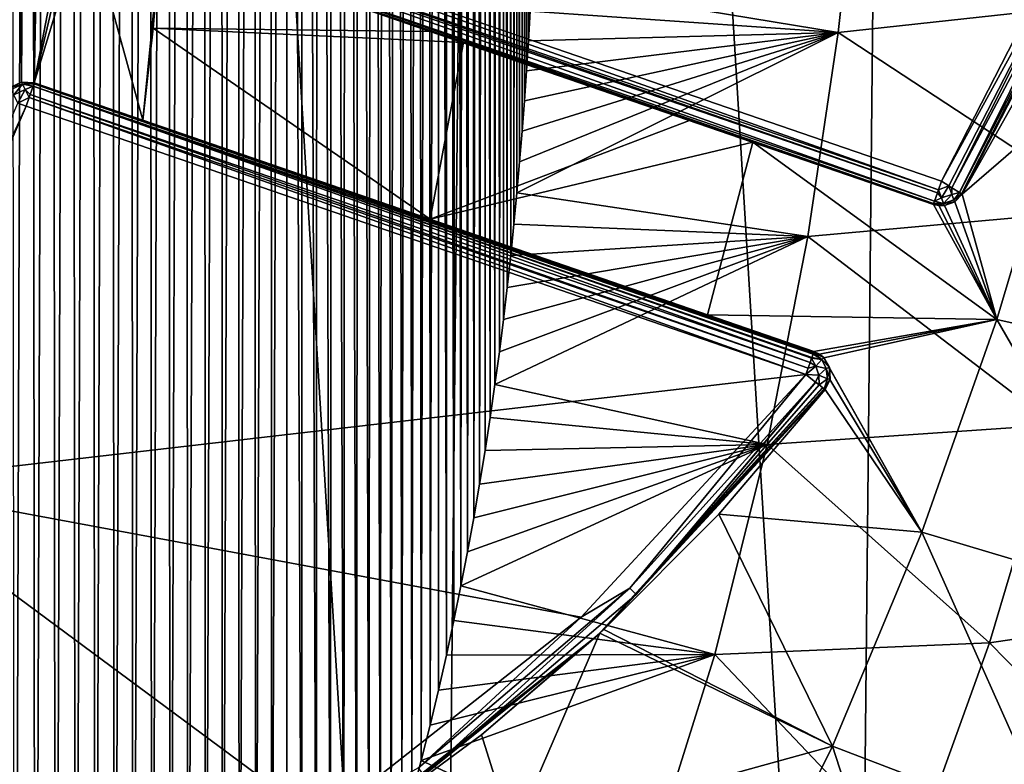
# Model space of a CAD drawing. Extents: x 0 to 500, y -78 to 1006.
# Tile 49 of 256: x 112.73 to 120.78, y -58.78 to -52.69. Entities that reach past the tile are written whole.
import ezdxf

# ---------------------------------------------------------------- set-up
doc = ezdxf.new("R2010")
doc.units = 0
doc.header["$LTSCALE"] = 65.185185
for name, color, linetype in [('252', 7, 'CONTINUOUS'), ('253', 7, 'CONTINUOUS'), ('257', 7, 'CONTINUOUS'), ('304', 7, 'CONTINUOUS'), ('305', 7, 'CONTINUOUS'), ('307', 7, 'CONTINUOUS'), ('308', 7, 'CONTINUOUS'), ('311', 7, 'CONTINUOUS'), ('323', 7, 'CONTINUOUS'), ('324', 7, 'CONTINUOUS'), ('325', 7, 'CONTINUOUS'), ('344', 7, 'CONTINUOUS'), ('345', 7, 'CONTINUOUS'), ('346', 7, 'CONTINUOUS'), ('348', 7, 'CONTINUOUS'), ('349', 7, 'CONTINUOUS'), ('350', 7, 'CONTINUOUS'), ('352', 7, 'CONTINUOUS'), ('353', 7, 'CONTINUOUS'), ('354', 7, 'CONTINUOUS'), ('365', 7, 'CONTINUOUS'), ('378', 7, 'CONTINUOUS')]:
    doc.layers.add(name, color=color, linetype=linetype)

msp = doc.modelspace()

# ---------------------------------------------------------------- linework, layer by layer
at = {"layer": '252', "color": 7, "linetype": 'CONTINUOUS'}
for points in [[(112.3874, -73.3231), (112.935, -18.9318), (108.9773, -17.3747), (112.3874, -73.3231)], [(112.3874, -73.3231), (116.1267, -71.2968), (112.935, -18.9318), (112.3874, -73.3231)], [(116.1267, -71.2968), (116.6327, -21.033), (112.935, -18.9318), (116.1267, -71.2968)], [(116.1267, -71.2968), (119.5419, -68.7622), (116.6327, -21.033), (116.1267, -71.2968)], [(119.5419, -68.7622), (119.9962, -23.6359), (116.6327, -21.033), (119.5419, -68.7622)], [(119.5419, -68.7622), (122.5643, -65.77), (119.9962, -23.6359), (119.5419, -68.7622)], [(122.5643, -65.77), (122.9577, -26.6883), (119.9962, -23.6359), (122.5643, -65.77)]]:
    msp.add_3dface(points, dxfattribs=at)
at = {"layer": '253', "color": 7, "linetype": 'CONTINUOUS'}
for points in [[(112.6508, -36.7585, -19), (112.7436, -36.8033, -19), (112.6508, -53.2415, -19), (112.6508, -36.7585, -19)], [(112.7436, -36.8033, -19), (112.8463, -36.7959, -19), (112.7436, -53.1967, -19), (112.7436, -36.8033, -19)], [(112.7436, -53.1967, -19), (112.8463, -36.7959, -19), (112.8463, -53.2041, -19), (112.7436, -53.1967, -19)], [(112.8463, -36.7959, -19), (113.1399, -38.3312, -19), (112.8463, -53.2041, -19), (112.8463, -36.7959, -19)], [(112.6508, -53.2415, -19), (112.7436, -36.8033, -19), (112.7436, -53.1967, -19), (112.6508, -53.2415, -19)], [(113.1399, -38.3312, -19), (113.1399, -51.6688, -19), (112.8463, -53.2041, -19), (113.1399, -38.3312, -19)], [(113.1399, -51.6688, -19), (113.1863, -51.7566, -19), (112.8463, -53.2041, -19), (113.1399, -51.6688, -19)], [(113.1863, -51.7566, -19), (113.2692, -51.8112, -19), (112.8463, -53.2041, -19), (113.1863, -51.7566, -19)], [(112.8463, -53.2041, -19), (113.2692, -51.8112, -19), (113.7334, -53.5095, -19), (112.8463, -53.2041, -19)], [(113.2692, -51.8112, -19), (113.8816, -52.0221, -19), (113.7334, -53.5095, -19), (113.2692, -51.8112, -19)], [(113.7334, -53.5095, -19), (113.8816, -52.0221, -19), (113.8185, -52.7555, -19), (113.7334, -53.5095, -19)]]:
    msp.add_3dface(points, dxfattribs=at)
at = {"layer": '257', "color": 7, "linetype": 'CONTINUOUS'}
for points in [[(113.8185, -52.7555, -19), (113.8816, -52.0221, -19), (116.0935, -52.7837, -18.8353), (113.8185, -52.7555, -19)], [(113.7334, -53.5095, -19), (113.8185, -52.7555, -19), (116.0835, -54.3187, -18.803), (113.7334, -53.5095, -19)], [(113.8185, -52.7555, -19), (116.3565, -52.8742, -18.7931), (116.0835, -54.3187, -18.803), (113.8185, -52.7555, -19)], [(116.3565, -52.8742, -18.7931), (113.8185, -52.7555, -19), (116.0935, -52.7837, -18.8353), (116.3565, -52.8742, -18.7931)], [(116.3565, -52.8742, -18.7931), (118.2045, -53.5105, -18.3527), (116.0835, -54.3187, -18.803), (116.3565, -52.8742, -18.7931)], [(121.1257, -52.89, -17.225), (121.2275, -53.4294, -17.1283), (120.4347, -54.1137, -17.4648), (121.1257, -52.89, -17.225)], [(121.2275, -53.4294, -17.1283), (120.7193, -55.1384, -17.2205), (120.4347, -54.1137, -17.4648), (121.2275, -53.4294, -17.1283)], [(120.7193, -55.1384, -17.2205), (121.2275, -53.4294, -17.1283), (122.7946, -55.6015, -15.8629), (120.7193, -55.1384, -17.2205)], [(118.2045, -53.5105, -18.3527), (118.7232, -53.6892, -18.1811), (116.0835, -54.3187, -18.803), (118.2045, -53.5105, -18.3527)], [(118.7232, -53.6892, -18.1811), (118.3525, -55.1, -18.2159), (116.0835, -54.3187, -18.803), (118.7232, -53.6892, -18.1811)], [(118.7232, -53.6892, -18.1811), (120.7193, -55.1384, -17.2205), (118.3525, -55.1, -18.2159), (118.7232, -53.6892, -18.1811)], [(120.1996, -54.1975, -17.5665), (120.7193, -55.1384, -17.2205), (118.7232, -53.6892, -18.1811), (120.1996, -54.1975, -17.5665)], [(120.3751, -54.1752, -17.4874), (120.7193, -55.1384, -17.2205), (120.2912, -54.2067, -17.5237), (120.3751, -54.1752, -17.4874)], [(120.4347, -54.1137, -17.4648), (120.7193, -55.1384, -17.2205), (120.3751, -54.1752, -17.4874), (120.4347, -54.1137, -17.4648)], [(120.2451, -54.2074, -17.5449), (120.7193, -55.1384, -17.2205), (120.1996, -54.1975, -17.5665), (120.2451, -54.2074, -17.5449)], [(120.2912, -54.2067, -17.5237), (120.7193, -55.1384, -17.2205), (120.2451, -54.2074, -17.5449), (120.2912, -54.2067, -17.5237)], [(116.0835, -54.3187, -18.803), (118.3525, -55.1, -18.2159), (116.5587, -54.4823, -18.7138), (116.0835, -54.3187, -18.803)], [(118.3525, -55.1, -18.2159), (120.7193, -55.1384, -17.2205), (119.2228, -55.3997, -17.8763), (118.3525, -55.1, -18.2159)], [(119.2228, -55.3997, -17.8763), (120.7193, -55.1384, -17.2205), (119.2676, -55.4216, -17.8563), (119.2228, -55.3997, -17.8763)], [(119.2676, -55.4216, -17.8563), (120.7193, -55.1384, -17.2205), (119.305, -55.4535, -17.8382), (119.2676, -55.4216, -17.8563)], [(120.7193, -55.1384, -17.2205), (120.1057, -56.8787, -17.3054), (119.305, -55.4535, -17.8382), (120.7193, -55.1384, -17.2205)], [(120.1057, -56.8787, -17.3054), (120.7193, -55.1384, -17.2205), (122.0602, -57.4622, -16.0151), (120.1057, -56.8787, -17.3054)], [(122.0602, -57.4622, -16.0151), (120.7193, -55.1384, -17.2205), (122.7946, -55.6015, -15.8629), (122.0602, -57.4622, -16.0151)], [(119.305, -55.4535, -17.8382), (120.1057, -56.8787, -17.3054), (119.3509, -55.537, -17.8115), (119.305, -55.4535, -17.8382)], [(119.3509, -55.537, -17.8115), (120.1057, -56.8787, -17.3054), (119.3535, -55.6297, -17.8014), (119.3509, -55.537, -17.8115)], [(119.3535, -55.6297, -17.8014), (120.1057, -56.8787, -17.3054), (119.3148, -55.7126, -17.8091), (119.3535, -55.6297, -17.8014)], [(119.3148, -55.7126, -17.8091), (120.1057, -56.8787, -17.3054), (118.4457, -56.7315, -18.0429), (119.3148, -55.7126, -17.8091)], [(118.4457, -56.7315, -18.0429), (119.3733, -58.6299, -17.383), (117.5055, -57.6755, -18.2658), (118.4457, -56.7315, -18.0429)], [(120.1057, -56.8787, -17.3054), (119.3733, -58.6299, -17.383), (118.4457, -56.7315, -18.0429), (120.1057, -56.8787, -17.3054)], [(119.3733, -58.6299, -17.383), (120.1057, -56.8787, -17.3054), (121.1977, -59.3274, -16.154), (119.3733, -58.6299, -17.383)], [(121.1977, -59.3274, -16.154), (120.1057, -56.8787, -17.3054), (122.0602, -57.4622, -16.0151), (121.1977, -59.3274, -16.154)], [(117.4728, -57.7059, -18.273), (116.7608, -59.3514, -18.3051), (116.5043, -58.5374, -18.4702), (117.4728, -57.7059, -18.273)], [(117.4728, -57.7059, -18.273), (119.3733, -58.6299, -17.383), (116.7608, -59.3514, -18.3051), (117.4728, -57.7059, -18.273)], [(117.5055, -57.6755, -18.2658), (119.3733, -58.6299, -17.383), (117.4728, -57.7059, -18.273), (117.5055, -57.6755, -18.2658)], [(116.5043, -58.5374, -18.4702), (116.7608, -59.3514, -18.3051), (115.4538, -59.3111, -18.6493), (116.5043, -58.5374, -18.4702)], [(119.3733, -58.6299, -17.383), (118.5104, -60.3717, -17.4534), (116.7608, -59.3514, -18.3051), (119.3733, -58.6299, -17.383)], [(118.5104, -60.3717, -17.4534), (119.3733, -58.6299, -17.383), (120.1968, -61.1756, -16.2801), (118.5104, -60.3717, -17.4534)], [(120.1968, -61.1756, -16.2801), (119.3733, -58.6299, -17.383), (121.1977, -59.3274, -16.154), (120.1968, -61.1756, -16.2801)]]:
    msp.add_3dface(points, dxfattribs=at)
at = {"layer": '304', "color": 7, "linetype": 'CONTINUOUS'}
for points in [[(120.2647, -54.0084, -20), (113.3344, -51.6221, -20), (121.5238, -51.5533, -20), (120.2647, -54.0084, -20)], [(112.7812, -53.3932, -20), (119.1577, -55.5888, -20), (111.4526, -56.4812, -20), (112.7812, -53.3932, -20)], [(111.4526, -56.4812, -20), (119.1577, -55.5888, -20), (117.3193, -57.5754, -20), (111.4526, -56.4812, -20)], [(109.721, -59.3704, -20), (111.4526, -56.4812, -20), (115.1901, -59.2474, -20), (109.721, -59.3704, -20)], [(115.1901, -59.2474, -20), (111.4526, -56.4812, -20), (117.3193, -57.5754, -20), (115.1901, -59.2474, -20)]]:
    msp.add_3dface(points, dxfattribs=at)
at = {"layer": '305', "color": 7, "linetype": 'CONTINUOUS'}
for points in [[(112.8463, -53.2041, -19), (113.7334, -53.5095, -19), (112.8463, -53.2041, -19.8), (112.8463, -53.2041, -19)], [(113.7334, -53.5095, -19), (116.0835, -54.3187, -18.803), (112.8463, -53.2041, -19.8), (113.7334, -53.5095, -19)], [(116.0835, -54.3187, -18.803), (116.5587, -54.4823, -18.7138), (112.8463, -53.2041, -19.8), (116.0835, -54.3187, -18.803)], [(112.8463, -53.2041, -19.8), (116.5587, -54.4823, -18.7138), (119.2228, -55.3997, -19.8), (112.8463, -53.2041, -19.8)], [(118.3525, -55.1, -18.2159), (119.2228, -55.3997, -17.8763), (116.5587, -54.4823, -18.7138), (118.3525, -55.1, -18.2159)], [(116.5587, -54.4823, -18.7138), (119.2228, -55.3997, -17.8763), (119.2228, -55.3997, -19.8), (116.5587, -54.4823, -18.7138)]]:
    msp.add_3dface(points, dxfattribs=at)
at = {"layer": '307', "color": 7, "linetype": 'CONTINUOUS'}
for points in [[(119.3148, -55.7126, -19.8), (117.4728, -57.7059, -18.273), (117.4547, -57.7226, -19.8), (119.3148, -55.7126, -19.8)], [(117.5055, -57.6755, -18.2658), (117.4728, -57.7059, -18.273), (119.3148, -55.7126, -19.8), (117.5055, -57.6755, -18.2658)], [(118.4457, -56.7315, -18.0429), (117.5055, -57.6755, -18.2658), (119.3148, -55.7126, -19.8), (118.4457, -56.7315, -18.0429)], [(119.3148, -55.7126, -17.8091), (118.4457, -56.7315, -18.0429), (119.3148, -55.7126, -19.8), (119.3148, -55.7126, -17.8091)], [(117.4547, -57.7226, -19.8), (115.4538, -59.3111, -18.6493), (115.3007, -59.4141, -19.8), (117.4547, -57.7226, -19.8)], [(116.5043, -58.5374, -18.4702), (115.4538, -59.3111, -18.6493), (117.4547, -57.7226, -19.8), (116.5043, -58.5374, -18.4702)], [(117.4728, -57.7059, -18.273), (116.5043, -58.5374, -18.4702), (117.4547, -57.7226, -19.8), (117.4728, -57.7059, -18.273)]]:
    msp.add_3dface(points, dxfattribs=at)
at = {"layer": '308', "color": 7, "linetype": 'CONTINUOUS'}
for points in [[(121.1257, -52.89, -17.225), (120.4347, -54.1137, -17.4648), (121.7086, -51.63, -19.8), (121.1257, -52.89, -17.225)], [(121.7086, -51.63, -19.8), (120.4347, -54.1137, -17.4648), (120.4347, -54.1137, -19.8), (121.7086, -51.63, -19.8)]]:
    msp.add_3dface(points, dxfattribs=at)
at = {"layer": '311', "color": 7, "linetype": 'CONTINUOUS'}
for points in [[(113.8816, -52.0221, -19), (113.2692, -51.8112, -19), (120.1996, -54.1975, -19.8), (113.8816, -52.0221, -19)], [(120.1996, -54.1975, -19.8), (113.2692, -51.8112, -19), (113.2692, -51.8112, -19.8), (120.1996, -54.1975, -19.8)], [(116.0935, -52.7837, -18.8353), (113.8816, -52.0221, -19), (120.1996, -54.1975, -19.8), (116.0935, -52.7837, -18.8353)], [(116.3565, -52.8742, -18.7931), (116.0935, -52.7837, -18.8353), (120.1996, -54.1975, -19.8), (116.3565, -52.8742, -18.7931)], [(118.2045, -53.5105, -18.3527), (116.3565, -52.8742, -18.7931), (120.1996, -54.1975, -19.8), (118.2045, -53.5105, -18.3527)], [(118.7232, -53.6892, -18.1811), (118.2045, -53.5105, -18.3527), (120.1996, -54.1975, -19.8), (118.7232, -53.6892, -18.1811)], [(120.1996, -54.1975, -17.5665), (118.7232, -53.6892, -18.1811), (120.1996, -54.1975, -19.8), (120.1996, -54.1975, -17.5665)]]:
    msp.add_3dface(points, dxfattribs=at)
at = {"layer": '323', "color": 7, "linetype": 'CONTINUOUS'}
for points in [[(120.3722, -54.1771, -19.8), (120.2912, -54.2067, -17.5237), (120.2882, -54.207, -19.8), (120.3722, -54.1771, -19.8)], [(120.3751, -54.1752, -17.4874), (120.2912, -54.2067, -17.5237), (120.3722, -54.1771, -19.8), (120.3751, -54.1752, -17.4874)], [(120.4347, -54.1137, -19.8), (120.3751, -54.1752, -17.4874), (120.3722, -54.1771, -19.8), (120.4347, -54.1137, -19.8)], [(120.4347, -54.1137, -17.4648), (120.3751, -54.1752, -17.4874), (120.4347, -54.1137, -19.8), (120.4347, -54.1137, -17.4648)], [(120.2451, -54.2074, -17.5449), (120.1996, -54.1975, -17.5665), (120.2882, -54.207, -19.8), (120.2451, -54.2074, -17.5449)], [(120.1996, -54.1975, -17.5665), (120.1996, -54.1975, -19.8), (120.2882, -54.207, -19.8), (120.1996, -54.1975, -17.5665)], [(120.2912, -54.2067, -17.5237), (120.2451, -54.2074, -17.5449), (120.2882, -54.207, -19.8), (120.2912, -54.2067, -17.5237)]]:
    msp.add_3dface(points, dxfattribs=at)
at = {"layer": '324', "color": 7, "linetype": 'CONTINUOUS'}
for points in [[(112.6508, -53.2415, -19), (112.7436, -53.1967, -19), (112.6507, -53.2416, -19.8), (112.6508, -53.2415, -19)], [(112.6507, -53.2416, -19.8), (112.7436, -53.1967, -19), (112.7436, -53.1967, -19.8), (112.6507, -53.2416, -19.8)], [(112.7436, -53.1967, -19), (112.8463, -53.2041, -19), (112.7436, -53.1967, -19.8), (112.7436, -53.1967, -19)], [(112.8463, -53.2041, -19), (112.8463, -53.2041, -19.8), (112.7436, -53.1967, -19.8), (112.8463, -53.2041, -19)]]:
    msp.add_3dface(points, dxfattribs=at)
at = {"layer": '325', "color": 7, "linetype": 'CONTINUOUS'}
for points in [[(119.2228, -55.3997, -17.8763), (119.2676, -55.4216, -17.8563), (119.2228, -55.3997, -19.8), (119.2228, -55.3997, -17.8763)], [(119.2228, -55.3997, -19.8), (119.2676, -55.4216, -17.8563), (119.3023, -55.4506, -19.8), (119.2228, -55.3997, -19.8)], [(119.2676, -55.4216, -17.8563), (119.305, -55.4535, -17.8382), (119.3023, -55.4506, -19.8), (119.2676, -55.4216, -17.8563)], [(119.3023, -55.4506, -19.8), (119.305, -55.4535, -17.8382), (119.3496, -55.5324, -19.8), (119.3023, -55.4506, -19.8)], [(119.305, -55.4535, -17.8382), (119.3509, -55.537, -17.8115), (119.3496, -55.5324, -19.8), (119.305, -55.4535, -17.8382)], [(119.3496, -55.5324, -19.8), (119.3509, -55.537, -17.8115), (119.3541, -55.6267, -19.8), (119.3496, -55.5324, -19.8)], [(119.3509, -55.537, -17.8115), (119.3535, -55.6297, -17.8014), (119.3541, -55.6267, -19.8), (119.3509, -55.537, -17.8115)], [(119.3535, -55.6297, -17.8014), (119.3148, -55.7126, -17.8091), (119.3541, -55.6267, -19.8), (119.3535, -55.6297, -17.8014)], [(119.3148, -55.7126, -17.8091), (119.3148, -55.7126, -19.8), (119.3541, -55.6267, -19.8), (119.3148, -55.7126, -17.8091)]]:
    msp.add_3dface(points, dxfattribs=at)
at = {"layer": '344', "color": 7, "linetype": 'CONTINUOUS'}
for points in [[(113.3018, -51.7167, -19.9732), (113.3104, -51.6918, -19.9859), (120.2322, -54.103, -19.9732), (113.3018, -51.7167, -19.9732)], [(113.3104, -51.6918, -19.9859), (113.3344, -51.6221, -20), (120.2411, -54.0769, -19.9864), (113.3104, -51.6918, -19.9859)], [(120.2322, -54.103, -19.9732), (113.3104, -51.6918, -19.9859), (120.2411, -54.0769, -19.9864), (120.2322, -54.103, -19.9732)], [(113.3344, -51.6221, -20), (120.2647, -54.0084, -20), (120.2411, -54.0769, -19.9864), (113.3344, -51.6221, -20)], [(113.278, -51.7859, -19.9), (113.3018, -51.7167, -19.9732), (120.2083, -54.1722, -19.9), (113.278, -51.7859, -19.9)], [(120.2083, -54.1722, -19.9), (113.3018, -51.7167, -19.9732), (120.2322, -54.103, -19.9732), (120.2083, -54.1722, -19.9)], [(120.1996, -54.1975, -19.8), (113.2692, -51.8112, -19.8), (113.2715, -51.8048, -19.8517), (120.1996, -54.1975, -19.8)], [(113.2715, -51.8048, -19.8517), (113.278, -51.7859, -19.9), (120.2018, -54.1911, -19.8517), (113.2715, -51.8048, -19.8517)], [(120.1996, -54.1975, -19.8), (113.2715, -51.8048, -19.8517), (120.2018, -54.1911, -19.8517), (120.1996, -54.1975, -19.8)], [(120.2018, -54.1911, -19.8517), (113.278, -51.7859, -19.9), (120.2083, -54.1722, -19.9), (120.2018, -54.1911, -19.8517)]]:
    msp.add_3dface(points, dxfattribs=at)
at = {"layer": '345', "color": 7, "linetype": 'CONTINUOUS'}
for points in [[(120.2411, -54.0769, -19.9864), (120.2647, -54.0084, -20), (120.3264, -54.0466, -19.9864), (120.2411, -54.0769, -19.9864)], [(120.2083, -54.1722, -19.9), (120.2322, -54.103, -19.9732), (120.2661, -54.145, -19.9461), (120.2083, -54.1722, -19.9)], [(120.2322, -54.103, -19.9732), (120.2411, -54.0769, -19.9864), (120.2661, -54.145, -19.9461), (120.2322, -54.103, -19.9732)], [(120.2411, -54.0769, -19.9864), (120.3264, -54.0466, -19.9864), (120.2661, -54.145, -19.9461), (120.2411, -54.0769, -19.9864)], [(120.3264, -54.0466, -19.9864), (120.3501, -54.1151, -19.946), (120.2661, -54.145, -19.9461), (120.3264, -54.0466, -19.9864)], [(120.3264, -54.0466, -19.9864), (120.3497, -54.0611, -19.9732), (120.3501, -54.1151, -19.946), (120.3264, -54.0466, -19.9864)], [(120.3497, -54.0611, -19.9732), (120.412, -54.0996, -19.9), (120.3501, -54.1151, -19.946), (120.3497, -54.0611, -19.9732)], [(120.3501, -54.1151, -19.946), (120.412, -54.0996, -19.9), (120.3664, -54.1609, -19.8801), (120.3501, -54.1151, -19.946)], [(120.412, -54.0996, -19.9), (120.429, -54.1102, -19.8517), (120.3664, -54.1609, -19.8801), (120.412, -54.0996, -19.9)], [(120.2018, -54.1911, -19.8517), (120.2083, -54.1722, -19.9), (120.2824, -54.1908, -19.8801), (120.2018, -54.1911, -19.8517)], [(120.2083, -54.1722, -19.9), (120.2661, -54.145, -19.9461), (120.2824, -54.1908, -19.8801), (120.2083, -54.1722, -19.9)], [(120.2661, -54.145, -19.9461), (120.3501, -54.1151, -19.946), (120.2824, -54.1908, -19.8801), (120.2661, -54.145, -19.9461)], [(120.3501, -54.1151, -19.946), (120.3664, -54.1609, -19.8801), (120.2824, -54.1908, -19.8801), (120.3501, -54.1151, -19.946)], [(120.3664, -54.1609, -19.8801), (120.3722, -54.1771, -19.8), (120.2824, -54.1908, -19.8801), (120.3664, -54.1609, -19.8801)], [(120.3722, -54.1771, -19.8), (120.2882, -54.207, -19.8), (120.2824, -54.1908, -19.8801), (120.3722, -54.1771, -19.8)], [(120.429, -54.1102, -19.8517), (120.4347, -54.1137, -19.8), (120.3664, -54.1609, -19.8801), (120.429, -54.1102, -19.8517)], [(120.4347, -54.1137, -19.8), (120.3722, -54.1771, -19.8), (120.3664, -54.1609, -19.8801), (120.4347, -54.1137, -19.8)], [(120.2882, -54.207, -19.8), (120.1996, -54.1975, -19.8), (120.2018, -54.1911, -19.8517), (120.2882, -54.207, -19.8)], [(120.2882, -54.207, -19.8), (120.2018, -54.1911, -19.8517), (120.2824, -54.1908, -19.8801), (120.2882, -54.207, -19.8)]]:
    msp.add_3dface(points, dxfattribs=at)
at = {"layer": '346', "color": 7, "linetype": 'CONTINUOUS'}
for points in [[(120.2647, -54.0084, -20), (121.5238, -51.5533, -20), (121.5945, -51.5827, -19.9848), (120.2647, -54.0084, -20)], [(120.3264, -54.0466, -19.9864), (120.2647, -54.0084, -20), (121.5945, -51.5827, -19.9848), (120.3264, -54.0466, -19.9864)], [(120.3497, -54.0611, -19.9732), (120.3264, -54.0466, -19.9864), (121.5945, -51.5827, -19.9848), (120.3497, -54.0611, -19.9732)], [(120.3497, -54.0611, -19.9732), (121.5945, -51.5827, -19.9848), (121.6545, -51.6075, -19.9414), (120.3497, -54.0611, -19.9732)], [(120.412, -54.0996, -19.9), (120.3497, -54.0611, -19.9732), (121.6545, -51.6075, -19.9414), (120.412, -54.0996, -19.9)], [(120.412, -54.0996, -19.9), (121.6545, -51.6075, -19.9414), (121.6945, -51.6241, -19.8765), (120.412, -54.0996, -19.9)], [(120.429, -54.1102, -19.8517), (120.412, -54.0996, -19.9), (121.6945, -51.6241, -19.8765), (120.429, -54.1102, -19.8517)], [(121.7086, -51.63, -19.8), (120.429, -54.1102, -19.8517), (121.6945, -51.6241, -19.8765), (121.7086, -51.63, -19.8)], [(121.7086, -51.63, -19.8), (120.4347, -54.1137, -19.8), (120.429, -54.1102, -19.8517), (121.7086, -51.63, -19.8)]]:
    msp.add_3dface(points, dxfattribs=at)
at = {"layer": '348', "color": 7, "linetype": 'CONTINUOUS'}
for points in [[(112.8441, -53.2105, -19.8517), (119.2153, -55.4216, -19.8935), (112.8376, -53.2294, -19.9), (112.8441, -53.2105, -19.8517)], [(112.8463, -53.2041, -19.8), (119.2191, -55.4106, -19.867), (112.8441, -53.2105, -19.8517), (112.8463, -53.2041, -19.8)], [(119.2191, -55.4106, -19.867), (119.2153, -55.4216, -19.8935), (112.8441, -53.2105, -19.8517), (119.2191, -55.4106, -19.867)], [(112.8463, -53.2041, -19.8), (119.2228, -55.3997, -19.8), (119.2191, -55.4106, -19.867), (112.8463, -53.2041, -19.8)], [(112.8138, -53.2986, -19.9732), (119.1752, -55.538, -19.9926), (112.8053, -53.3232, -19.9858), (112.8138, -53.2986, -19.9732)], [(112.8376, -53.2294, -19.9), (119.1914, -55.4909, -19.9711), (112.8138, -53.2986, -19.9732), (112.8376, -53.2294, -19.9)], [(119.1914, -55.4909, -19.9711), (119.1752, -55.538, -19.9926), (112.8138, -53.2986, -19.9732), (119.1914, -55.4909, -19.9711)], [(119.2035, -55.4558, -19.9422), (119.1914, -55.4909, -19.9711), (112.8376, -53.2294, -19.9), (119.2035, -55.4558, -19.9422)], [(119.2051, -55.451, -19.937), (119.2035, -55.4558, -19.9422), (112.8376, -53.2294, -19.9), (119.2051, -55.451, -19.937)], [(119.2153, -55.4216, -19.8935), (119.2051, -55.451, -19.937), (112.8376, -53.2294, -19.9), (119.2153, -55.4216, -19.8935)], [(119.1577, -55.5888, -20), (112.7812, -53.3932, -20), (112.8053, -53.3232, -19.9858), (119.1577, -55.5888, -20)], [(119.1752, -55.538, -19.9926), (119.1577, -55.5888, -20), (112.8053, -53.3232, -19.9858), (119.1752, -55.538, -19.9926)]]:
    msp.add_3dface(points, dxfattribs=at)
at = {"layer": '349', "color": 7, "linetype": 'CONTINUOUS'}
for points in [[(112.6507, -53.2416, -19.8), (112.7436, -53.1967, -19.8), (112.7512, -53.2126, -19.8805), (112.6507, -53.2416, -19.8)], [(112.6584, -53.2574, -19.8805), (112.6507, -53.2416, -19.8), (112.7512, -53.2126, -19.8805), (112.6584, -53.2574, -19.8805)], [(112.6799, -53.302, -19.9463), (112.6584, -53.2574, -19.8805), (112.7512, -53.2126, -19.8805), (112.6799, -53.302, -19.9463)], [(112.7727, -53.2572, -19.9464), (112.6799, -53.302, -19.9463), (112.7512, -53.2126, -19.8805), (112.7727, -53.2572, -19.9464)], [(112.7436, -53.1967, -19.8), (112.8463, -53.2041, -19.8), (112.8441, -53.2105, -19.8517), (112.7436, -53.1967, -19.8)], [(112.7436, -53.1967, -19.8), (112.8441, -53.2105, -19.8517), (112.7512, -53.2126, -19.8805), (112.7436, -53.1967, -19.8)], [(112.8441, -53.2105, -19.8517), (112.8376, -53.2294, -19.9), (112.7512, -53.2126, -19.8805), (112.8441, -53.2105, -19.8517)], [(112.8376, -53.2294, -19.9), (112.7727, -53.2572, -19.9464), (112.7512, -53.2126, -19.8805), (112.8376, -53.2294, -19.9)], [(112.7113, -53.3685, -19.9857), (112.6799, -53.302, -19.9463), (112.7727, -53.2572, -19.9464), (112.7113, -53.3685, -19.9857)], [(112.8053, -53.3232, -19.9858), (112.7113, -53.3685, -19.9857), (112.7727, -53.2572, -19.9464), (112.8053, -53.3232, -19.9858)], [(112.8376, -53.2294, -19.9), (112.8138, -53.2986, -19.9732), (112.7727, -53.2572, -19.9464), (112.8376, -53.2294, -19.9)], [(112.8138, -53.2986, -19.9732), (112.8053, -53.3232, -19.9858), (112.7727, -53.2572, -19.9464), (112.8138, -53.2986, -19.9732)], [(112.8053, -53.3232, -19.9858), (112.7812, -53.3932, -20), (112.7113, -53.3685, -19.9857), (112.8053, -53.3232, -19.9858)]]:
    msp.add_3dface(points, dxfattribs=at)
at = {"layer": '350', "color": 7, "linetype": 'CONTINUOUS'}
for points in [[(112.7113, -53.3685, -19.9857), (112.7812, -53.3932, -20), (111.3845, -56.4463, -19.9848), (112.7113, -53.3685, -19.9857)], [(112.7812, -53.3932, -20), (111.4526, -56.4812, -20), (111.3845, -56.4463, -19.9848), (112.7812, -53.3932, -20)]]:
    msp.add_3dface(points, dxfattribs=at)
at = {"layer": '352', "color": 7, "linetype": 'CONTINUOUS'}
for points in [[(117.3193, -57.5754, -20), (119.1577, -55.5888, -20), (117.7167, -57.3368, -19.9732), (117.3193, -57.5754, -20)], [(117.7167, -57.3368, -19.9732), (119.1577, -55.5888, -20), (119.2363, -55.6507, -19.9732), (117.7167, -57.3368, -19.9732)], [(117.4547, -57.7226, -19.8), (117.7678, -57.3893, -19.8999), (119.2939, -55.6961, -19.8997), (117.4547, -57.7226, -19.8)], [(117.4547, -57.7226, -19.8), (119.2939, -55.6961, -19.8997), (119.2966, -55.6982, -19.8935), (117.4547, -57.7226, -19.8)], [(119.3057, -55.7054, -19.867), (117.4547, -57.7226, -19.8), (119.2966, -55.6982, -19.8935), (119.3057, -55.7054, -19.867)], [(119.3148, -55.7126, -19.8), (117.4547, -57.7226, -19.8), (119.3057, -55.7054, -19.867), (119.3148, -55.7126, -19.8)], [(117.7167, -57.3368, -19.9732), (119.2363, -55.6507, -19.9732), (117.7678, -57.3893, -19.8999), (117.7167, -57.3368, -19.9732)], [(117.7678, -57.3893, -19.8999), (119.2363, -55.6507, -19.9732), (119.239, -55.6528, -19.9711), (117.7678, -57.3893, -19.8999)], [(119.2647, -55.6731, -19.9465), (117.7678, -57.3893, -19.8999), (119.239, -55.6528, -19.9711), (119.2647, -55.6731, -19.9465)], [(119.2939, -55.6961, -19.8997), (117.7678, -57.3893, -19.8999), (119.2647, -55.6731, -19.9465), (119.2939, -55.6961, -19.8997)], [(115.9885, -58.8082, -19.9732), (117.7167, -57.3368, -19.9732), (116.0322, -58.867, -19.8999), (115.9885, -58.8082, -19.9732)], [(115.9885, -58.8082, -19.9732), (117.3193, -57.5754, -20), (117.7167, -57.3368, -19.9732), (115.9885, -58.8082, -19.9732)], [(116.0322, -58.867, -19.8999), (117.7167, -57.3368, -19.9732), (117.7678, -57.3893, -19.8999), (116.0322, -58.867, -19.8999)], [(117.4547, -57.7226, -19.8), (116.0322, -58.867, -19.8999), (117.7678, -57.3893, -19.8999), (117.4547, -57.7226, -19.8)], [(115.1901, -59.2474, -20), (117.3193, -57.5754, -20), (115.9885, -58.8082, -19.9732), (115.1901, -59.2474, -20)], [(117.4547, -57.7226, -19.8), (115.3007, -59.4141, -19.8), (116.0322, -58.867, -19.8999), (117.4547, -57.7226, -19.8)]]:
    msp.add_3dface(points, dxfattribs=at)
at = {"layer": '353', "color": 7, "linetype": 'CONTINUOUS'}
for points in [[(119.1914, -55.4909, -19.9711), (119.2035, -55.4558, -19.9422), (119.2394, -55.5204, -19.9693), (119.1914, -55.4909, -19.9711)], [(119.2035, -55.4558, -19.9422), (119.2051, -55.451, -19.937), (119.286, -55.4653, -19.8911), (119.2035, -55.4558, -19.9422)], [(119.2035, -55.4558, -19.9422), (119.286, -55.4653, -19.8911), (119.2394, -55.5204, -19.9693), (119.2035, -55.4558, -19.9422)], [(119.2051, -55.451, -19.937), (119.2153, -55.4216, -19.8935), (119.286, -55.4653, -19.8911), (119.2051, -55.451, -19.937)], [(119.2153, -55.4216, -19.8935), (119.2191, -55.4106, -19.867), (119.286, -55.4653, -19.8911), (119.2153, -55.4216, -19.8935)], [(119.2228, -55.3997, -19.8), (119.3023, -55.4506, -19.8), (119.2191, -55.4106, -19.867), (119.2228, -55.3997, -19.8)], [(119.2191, -55.4106, -19.867), (119.3023, -55.4506, -19.8), (119.286, -55.4653, -19.8911), (119.2191, -55.4106, -19.867)], [(119.286, -55.4653, -19.8911), (119.3239, -55.5399, -19.9), (119.2394, -55.5204, -19.9693), (119.286, -55.4653, -19.8911)], [(119.3023, -55.4506, -19.8), (119.3496, -55.5324, -19.8), (119.286, -55.4653, -19.8911), (119.3023, -55.4506, -19.8)], [(119.286, -55.4653, -19.8911), (119.3496, -55.5324, -19.8), (119.3239, -55.5399, -19.9), (119.286, -55.4653, -19.8911)], [(119.1577, -55.5888, -20), (119.1752, -55.538, -19.9926), (119.2394, -55.5204, -19.9693), (119.1577, -55.5888, -20)], [(119.2621, -55.5954, -19.9705), (119.1577, -55.5888, -20), (119.2394, -55.5204, -19.9693), (119.2621, -55.5954, -19.9705)], [(119.1752, -55.538, -19.9926), (119.1914, -55.4909, -19.9711), (119.2394, -55.5204, -19.9693), (119.1752, -55.538, -19.9926)], [(119.3239, -55.5399, -19.9), (119.2621, -55.5954, -19.9705), (119.2394, -55.5204, -19.9693), (119.3239, -55.5399, -19.9)], [(119.3239, -55.5399, -19.9), (119.3324, -55.6232, -19.8911), (119.2621, -55.5954, -19.9705), (119.3239, -55.5399, -19.9)], [(119.3496, -55.5324, -19.8), (119.3541, -55.6267, -19.8), (119.3239, -55.5399, -19.9), (119.3496, -55.5324, -19.8)], [(119.3239, -55.5399, -19.9), (119.3541, -55.6267, -19.8), (119.3324, -55.6232, -19.8911), (119.3239, -55.5399, -19.9)], [(119.2363, -55.6507, -19.9732), (119.1577, -55.5888, -20), (119.2621, -55.5954, -19.9705), (119.2363, -55.6507, -19.9732)], [(119.2647, -55.6731, -19.9465), (119.2363, -55.6507, -19.9732), (119.2621, -55.5954, -19.9705), (119.2647, -55.6731, -19.9465)], [(119.3324, -55.6232, -19.8911), (119.2647, -55.6731, -19.9465), (119.2621, -55.5954, -19.9705), (119.3324, -55.6232, -19.8911)], [(119.3057, -55.7054, -19.867), (119.2647, -55.6731, -19.9465), (119.3324, -55.6232, -19.8911), (119.3057, -55.7054, -19.867)], [(119.3541, -55.6267, -19.8), (119.3057, -55.7054, -19.867), (119.3324, -55.6232, -19.8911), (119.3541, -55.6267, -19.8)], [(119.3541, -55.6267, -19.8), (119.3148, -55.7126, -19.8), (119.3057, -55.7054, -19.867), (119.3541, -55.6267, -19.8)], [(119.2363, -55.6507, -19.9732), (119.2647, -55.6731, -19.9465), (119.239, -55.6528, -19.9711), (119.2363, -55.6507, -19.9732)], [(119.2939, -55.6961, -19.8997), (119.2647, -55.6731, -19.9465), (119.3057, -55.7054, -19.867), (119.2939, -55.6961, -19.8997)], [(119.2939, -55.6961, -19.8997), (119.3057, -55.7054, -19.867), (119.2966, -55.6982, -19.8935), (119.2939, -55.6961, -19.8997)]]:
    msp.add_3dface(points, dxfattribs=at)
at = {"layer": '354', "color": 7, "linetype": 'CONTINUOUS'}
for points in [[(112.8158, -25.8708, 20), (112.6453, -25.6397, 20), (112.6847, -66, 20), (112.8158, -25.8708, 20)], [(112.8535, -65.7614, 20), (112.8158, -25.8708, 20), (112.6847, -66, 20), (112.8535, -65.7614, 20)], [(112.9838, -26.1058, 20), (112.8158, -25.8708, 20), (112.8535, -65.7614, 20), (112.9838, -26.1058, 20)], [(113.0196, -65.5189, 20), (112.9838, -26.1058, 20), (112.8535, -65.7614, 20), (113.0196, -65.5189, 20)], [(113.1491, -26.3447, 20), (112.9838, -26.1058, 20), (113.0196, -65.5189, 20), (113.1491, -26.3447, 20)], [(113.1831, -65.2724, 20), (113.1491, -26.3447, 20), (113.0196, -65.5189, 20), (113.1831, -65.2724, 20)], [(113.3119, -26.5876, 20), (113.1491, -26.3447, 20), (113.1831, -65.2724, 20), (113.3119, -26.5876, 20)], [(113.3438, -65.0219, 20), (113.3119, -26.5876, 20), (113.1831, -65.2724, 20), (113.3438, -65.0219, 20)], [(113.4719, -26.8344, 20), (113.3119, -26.5876, 20), (113.3438, -65.0219, 20), (113.4719, -26.8344, 20)], [(113.5017, -64.7676, 20), (113.4719, -26.8344, 20), (113.3438, -65.0219, 20), (113.5017, -64.7676, 20)], [(113.6291, -27.0852, 20), (113.4719, -26.8344, 20), (113.5017, -64.7676, 20), (113.6291, -27.0852, 20)], [(113.6567, -64.5094, 20), (113.6291, -27.0852, 20), (113.5017, -64.7676, 20), (113.6567, -64.5094, 20)], [(113.7836, -27.3399, 20), (113.6291, -27.0852, 20), (113.6567, -64.5094, 20), (113.7836, -27.3399, 20)], [(113.8087, -64.2472, 20), (113.7836, -27.3399, 20), (113.6567, -64.5094, 20), (113.8087, -64.2472, 20)], [(113.9352, -27.5985, 20), (113.7836, -27.3399, 20), (113.8087, -64.2472, 20), (113.9352, -27.5985, 20)], [(113.9578, -63.9812, 20), (113.9352, -27.5985, 20), (113.8087, -64.2472, 20), (113.9578, -63.9812, 20)], [(114.0838, -27.861, 20), (113.9352, -27.5985, 20), (113.9578, -63.9812, 20), (114.0838, -27.861, 20)], [(114.1038, -63.7112, 20), (114.0838, -27.861, 20), (113.9578, -63.9812, 20), (114.1038, -63.7112, 20)], [(114.2294, -28.1274, 20), (114.0838, -27.861, 20), (114.1038, -63.7112, 20), (114.2294, -28.1274, 20)], [(114.2467, -63.4374, 20), (114.2294, -28.1274, 20), (114.1038, -63.7112, 20), (114.2467, -63.4374, 20)], [(114.372, -28.3978, 20), (114.2294, -28.1274, 20), (114.2467, -63.4374, 20), (114.372, -28.3978, 20)], [(114.3865, -63.1597, 20), (114.372, -28.3978, 20), (114.2467, -63.4374, 20), (114.3865, -63.1597, 20)], [(114.5115, -28.672, 20), (114.372, -28.3978, 20), (114.3865, -63.1597, 20), (114.5115, -28.672, 20)], [(114.523, -62.8781, 20), (114.5115, -28.672, 20), (114.3865, -63.1597, 20), (114.523, -62.8781, 20)], [(114.6478, -28.9502, 20), (114.5115, -28.672, 20), (114.523, -62.8781, 20), (114.6478, -28.9502, 20)], [(114.6562, -62.5926, 20), (114.6478, -28.9502, 20), (114.523, -62.8781, 20), (114.6562, -62.5926, 20)], [(114.7809, -29.2322, 20), (114.6478, -28.9502, 20), (114.6562, -62.5926, 20), (114.7809, -29.2322, 20)], [(114.7862, -62.3031, 20), (114.7809, -29.2322, 20), (114.6562, -62.5926, 20), (114.7862, -62.3031, 20)], [(114.9107, -29.5182, 20), (114.7809, -29.2322, 20), (114.7862, -62.3031, 20), (114.9107, -29.5182, 20)], [(114.9127, -62.0098, 20), (114.9107, -29.5182, 20), (114.7862, -62.3031, 20), (114.9127, -62.0098, 20)], [(115.0371, -29.8081, 20), (114.9107, -29.5182, 20), (115.0359, -61.7125, 20), (115.0371, -29.8081, 20)], [(115.0359, -61.7125, 20), (114.9107, -29.5182, 20), (114.9127, -62.0098, 20), (115.0359, -61.7125, 20)], [(115.1549, -61.4127, 20), (115.0371, -29.8081, 20), (115.0359, -61.7125, 20), (115.1549, -61.4127, 20)], [(115.1602, -30.102, 20), (115.0371, -29.8081, 20), (115.1549, -61.4127, 20), (115.1602, -30.102, 20)], [(115.2691, -61.1128, 20), (115.1602, -30.102, 20), (115.1549, -61.4127, 20), (115.2691, -61.1128, 20)], [(115.2799, -30.3999, 20), (115.1602, -30.102, 20), (115.2691, -61.1128, 20), (115.2799, -30.3999, 20)], [(115.3782, -60.8136, 20), (115.2799, -30.3999, 20), (115.2691, -61.1128, 20), (115.3782, -60.8136, 20)], [(115.3958, -30.701, 20), (115.2799, -30.3999, 20), (115.3782, -60.8136, 20), (115.3958, -30.701, 20)], [(115.4823, -60.5152, 20), (115.3958, -30.701, 20), (115.3782, -60.8136, 20), (115.4823, -60.5152, 20)], [(115.5071, -31.0033, 20), (115.3958, -30.701, 20), (115.4823, -60.5152, 20), (115.5071, -31.0033, 20)], [(115.5817, -60.2176, 20), (115.5071, -31.0033, 20), (115.4823, -60.5152, 20), (115.5817, -60.2176, 20)], [(115.6135, -31.3051, 20), (115.5071, -31.0033, 20), (115.5817, -60.2176, 20), (115.6135, -31.3051, 20)], [(115.6764, -59.9211, 20), (115.6135, -31.3051, 20), (115.5817, -60.2176, 20), (115.6764, -59.9211, 20)], [(115.7148, -31.6062, 20), (115.6135, -31.3051, 20), (115.6764, -59.9211, 20), (115.7148, -31.6062, 20)], [(115.7664, -59.6257, 20), (115.7148, -31.6062, 20), (115.6764, -59.9211, 20), (115.7664, -59.6257, 20)], [(115.8113, -31.9065, 20), (115.7148, -31.6062, 20), (115.7664, -59.6257, 20), (115.8113, -31.9065, 20)], [(115.852, -59.3317, 20), (115.8113, -31.9065, 20), (115.7664, -59.6257, 20), (115.852, -59.3317, 20)], [(115.903, -32.2058, 20), (115.8113, -31.9065, 20), (115.852, -59.3317, 20), (115.903, -32.2058, 20)], [(115.9332, -59.0391, 20), (115.903, -32.2058, 20), (115.852, -59.3317, 20), (115.9332, -59.0391, 20)], [(115.99, -32.5039, 20), (115.903, -32.2058, 20), (115.9332, -59.0391, 20), (115.99, -32.5039, 20)], [(116.0102, -58.7481, 20), (115.99, -32.5039, 20), (115.9332, -59.0391, 20), (116.0102, -58.7481, 20)], [(116.0725, -32.8007, 20), (115.99, -32.5039, 20), (116.0102, -58.7481, 20), (116.0725, -32.8007, 20)], [(116.0831, -58.4587, 20), (116.0725, -32.8007, 20), (116.0102, -58.7481, 20), (116.0831, -58.4587, 20)], [(116.1506, -33.096, 20), (116.0725, -32.8007, 20), (116.0831, -58.4587, 20), (116.1506, -33.096, 20)], [(116.1521, -58.171, 20), (116.1506, -33.096, 20), (116.0831, -58.4587, 20), (116.1521, -58.171, 20)], [(116.2244, -33.3898, 20), (116.1506, -33.096, 20), (116.2171, -57.8852, 20), (116.2244, -33.3898, 20)], [(116.2171, -57.8852, 20), (116.1506, -33.096, 20), (116.1521, -58.171, 20), (116.2171, -57.8852, 20)], [(116.2785, -57.6012, 20), (116.2244, -33.3898, 20), (116.2171, -57.8852, 20), (116.2785, -57.6012, 20)], [(116.294, -33.6819, 20), (116.2244, -33.3898, 20), (116.2785, -57.6012, 20), (116.294, -33.6819, 20)], [(116.3362, -57.3192, 20), (116.294, -33.6819, 20), (116.2785, -57.6012, 20), (116.3362, -57.3192, 20)], [(116.3595, -33.9722, 20), (116.294, -33.6819, 20), (116.3362, -57.3192, 20), (116.3595, -33.9722, 20)], [(116.3905, -57.0392, 20), (116.3595, -33.9722, 20), (116.3362, -57.3192, 20), (116.3905, -57.0392, 20)], [(116.4212, -34.2607, 20), (116.3595, -33.9722, 20), (116.3905, -57.0392, 20), (116.4212, -34.2607, 20)], [(116.4414, -56.7612, 20), (116.4212, -34.2607, 20), (116.3905, -57.0392, 20), (116.4414, -56.7612, 20)], [(116.4791, -34.5472, 20), (116.4212, -34.2607, 20), (116.4414, -56.7612, 20), (116.4791, -34.5472, 20)], [(116.4891, -56.4854, 20), (116.4791, -34.5472, 20), (116.4414, -56.7612, 20), (116.4891, -56.4854, 20)], [(116.5333, -34.8317, 20), (116.4791, -34.5472, 20), (116.4891, -56.4854, 20), (116.5333, -34.8317, 20)], [(116.5337, -56.2117, 20), (116.5333, -34.8317, 20), (116.4891, -56.4854, 20), (116.5337, -56.2117, 20)], [(116.584, -35.1141, 20), (116.5333, -34.8317, 20), (116.5754, -55.9402, 20), (116.584, -35.1141, 20)], [(116.5754, -55.9402, 20), (116.5333, -34.8317, 20), (116.5337, -56.2117, 20), (116.5754, -55.9402, 20)], [(116.6142, -55.6709, 20), (116.584, -35.1141, 20), (116.5754, -55.9402, 20), (116.6142, -55.6709, 20)], [(116.6313, -35.3944, 20), (116.584, -35.1141, 20), (116.6142, -55.6709, 20), (116.6313, -35.3944, 20)], [(116.6502, -55.4038, 20), (116.6313, -35.3944, 20), (116.6142, -55.6709, 20), (116.6502, -55.4038, 20)], [(116.6754, -35.6726, 20), (116.6313, -35.3944, 20), (116.6502, -55.4038, 20), (116.6754, -35.6726, 20)], [(116.6837, -55.139, 20), (116.6754, -35.6726, 20), (116.6502, -55.4038, 20), (116.6837, -55.139, 20)], [(116.7164, -35.9485, 20), (116.6754, -35.6726, 20), (116.7147, -54.8765, 20), (116.7164, -35.9485, 20)], [(116.7147, -54.8765, 20), (116.6754, -35.6726, 20), (116.6837, -55.139, 20), (116.7147, -54.8765, 20)], [(116.7433, -54.6164, 20), (116.7164, -35.9485, 20), (116.7147, -54.8765, 20), (116.7433, -54.6164, 20)], [(116.7543, -36.2222, 20), (116.7164, -35.9485, 20), (116.7433, -54.6164, 20), (116.7543, -36.2222, 20)], [(116.7697, -54.3586, 20), (116.7543, -36.2222, 20), (116.7433, -54.6164, 20), (116.7697, -54.3586, 20)], [(116.7894, -36.4937, 20), (116.7543, -36.2222, 20), (116.7697, -54.3586, 20), (116.7894, -36.4937, 20)], [(116.7939, -54.1031, 20), (116.7894, -36.4937, 20), (116.7697, -54.3586, 20), (116.7939, -54.1031, 20)], [(116.8218, -36.7629, 20), (116.7894, -36.4937, 20), (116.8162, -53.8498, 20), (116.8218, -36.7629, 20)], [(116.8162, -53.8498, 20), (116.7894, -36.4937, 20), (116.7939, -54.1031, 20), (116.8162, -53.8498, 20)], [(116.8365, -53.5989, 20), (116.8218, -36.7629, 20), (116.8162, -53.8498, 20), (116.8365, -53.5989, 20)], [(116.8515, -37.0297, 20), (116.8218, -36.7629, 20), (116.8365, -53.5989, 20), (116.8515, -37.0297, 20)], [(116.8551, -53.3501, 20), (116.8515, -37.0297, 20), (116.8365, -53.5989, 20), (116.8551, -53.3501, 20)], [(116.8787, -37.2943, 20), (116.8515, -37.0297, 20), (116.872, -53.1036, 20), (116.8787, -37.2943, 20)], [(116.872, -53.1036, 20), (116.8515, -37.0297, 20), (116.8551, -53.3501, 20), (116.872, -53.1036, 20)], [(116.8873, -52.8592, 20), (116.8787, -37.2943, 20), (116.872, -53.1036, 20), (116.8873, -52.8592, 20)], [(116.9011, -52.6169, 20), (116.8787, -37.2943, 20), (116.8873, -52.8592, 20), (116.9011, -52.6169, 20)]]:
    msp.add_3dface(points, dxfattribs=at)
at = {"layer": '365', "color": 7, "linetype": 'CONTINUOUS'}
for points in [[(119.6035, -51.1584, 19.7535), (116.9135, -52.3768, 20), (119.4212, -52.7898, 19.7677), (119.6035, -51.1584, 19.7535)], [(119.6035, -51.1584, 19.7535), (119.4212, -52.7898, 19.7677), (121.977, -52.5109, 19.0516), (119.6035, -51.1584, 19.7535)], [(116.9135, -52.3768, 20), (116.9011, -52.6169, 20), (119.4212, -52.7898, 19.7677), (116.9135, -52.3768, 20)], [(121.977, -52.5109, 19.0516), (119.4212, -52.7898, 19.7677), (121.6265, -54.2379, 19.1075), (121.977, -52.5109, 19.0516)], [(116.9011, -52.6169, 20), (116.8873, -52.8592, 20), (119.4212, -52.7898, 19.7677), (116.9011, -52.6169, 20)], [(116.8162, -53.8498, 20), (116.7939, -54.1031, 20), (119.4212, -52.7898, 19.7677), (116.8162, -53.8498, 20)], [(119.4212, -52.7898, 19.7677), (116.7939, -54.1031, 20), (119.1721, -54.4602, 19.7818), (119.4212, -52.7898, 19.7677)], [(116.8365, -53.5989, 20), (116.8162, -53.8498, 20), (119.4212, -52.7898, 19.7677), (116.8365, -53.5989, 20)], [(116.8551, -53.3501, 20), (116.8365, -53.5989, 20), (119.4212, -52.7898, 19.7677), (116.8551, -53.3501, 20)], [(116.872, -53.1036, 20), (116.8551, -53.3501, 20), (119.4212, -52.7898, 19.7677), (116.872, -53.1036, 20)], [(116.8873, -52.8592, 20), (116.872, -53.1036, 20), (119.4212, -52.7898, 19.7677), (116.8873, -52.8592, 20)], [(119.4212, -52.7898, 19.7677), (119.1721, -54.4602, 19.7818), (121.6265, -54.2379, 19.1075), (119.4212, -52.7898, 19.7677)], [(116.7939, -54.1031, 20), (116.7697, -54.3586, 20), (119.1721, -54.4602, 19.7818), (116.7939, -54.1031, 20)], [(121.6265, -54.2379, 19.1075), (119.1721, -54.4602, 19.7818), (121.1912, -56.0002, 19.1615), (121.6265, -54.2379, 19.1075)], [(116.7697, -54.3586, 20), (116.7433, -54.6164, 20), (119.1721, -54.4602, 19.7818), (116.7697, -54.3586, 20)], [(116.6502, -55.4038, 20), (116.6142, -55.6709, 20), (119.1721, -54.4602, 19.7818), (116.6502, -55.4038, 20)], [(119.1721, -54.4602, 19.7818), (116.6142, -55.6709, 20), (118.8411, -56.1611, 19.7952), (119.1721, -54.4602, 19.7818)], [(116.6837, -55.139, 20), (116.6502, -55.4038, 20), (119.1721, -54.4602, 19.7818), (116.6837, -55.139, 20)], [(116.7147, -54.8765, 20), (116.6837, -55.139, 20), (119.1721, -54.4602, 19.7818), (116.7147, -54.8765, 20)], [(116.7433, -54.6164, 20), (116.7147, -54.8765, 20), (119.1721, -54.4602, 19.7818), (116.7433, -54.6164, 20)], [(119.1721, -54.4602, 19.7818), (118.8411, -56.1611, 19.7952), (121.1912, -56.0002, 19.1615), (119.1721, -54.4602, 19.7818)], [(116.6142, -55.6709, 20), (116.5754, -55.9402, 20), (118.8411, -56.1611, 19.7952), (116.6142, -55.6709, 20)], [(116.5754, -55.9402, 20), (116.5337, -56.2117, 20), (118.8411, -56.1611, 19.7952), (116.5754, -55.9402, 20)], [(121.1912, -56.0002, 19.1615), (118.8411, -56.1611, 19.7952), (120.6586, -57.7836, 19.2126), (121.1912, -56.0002, 19.1615)], [(121.1912, -56.0002, 19.1615), (120.6586, -57.7836, 19.2126), (122.9309, -57.4451, 18.188), (121.1912, -56.0002, 19.1615)], [(116.3905, -57.0392, 20), (116.3362, -57.3192, 20), (118.8411, -56.1611, 19.7952), (116.3905, -57.0392, 20)], [(118.8411, -56.1611, 19.7952), (116.3362, -57.3192, 20), (118.4125, -57.8799, 19.8079), (118.8411, -56.1611, 19.7952)], [(116.4414, -56.7612, 20), (116.3905, -57.0392, 20), (118.8411, -56.1611, 19.7952), (116.4414, -56.7612, 20)], [(116.4891, -56.4854, 20), (116.4414, -56.7612, 20), (118.8411, -56.1611, 19.7952), (116.4891, -56.4854, 20)], [(116.5337, -56.2117, 20), (116.4891, -56.4854, 20), (118.8411, -56.1611, 19.7952), (116.5337, -56.2117, 20)], [(118.8411, -56.1611, 19.7952), (118.4125, -57.8799, 19.8079), (120.6586, -57.7836, 19.2126), (118.8411, -56.1611, 19.7952)], [(116.3362, -57.3192, 20), (116.2785, -57.6012, 20), (118.4125, -57.8799, 19.8079), (116.3362, -57.3192, 20)], [(122.9309, -57.4451, 18.188), (120.6586, -57.7836, 19.2126), (122.1887, -59.3431, 18.3005), (122.9309, -57.4451, 18.188)], [(116.2785, -57.6012, 20), (116.2171, -57.8852, 20), (118.4125, -57.8799, 19.8079), (116.2785, -57.6012, 20)], [(120.6586, -57.7836, 19.2126), (118.4125, -57.8799, 19.8079), (120.0163, -59.57, 19.2609), (120.6586, -57.7836, 19.2126)], [(120.6586, -57.7836, 19.2126), (120.0163, -59.57, 19.2609), (122.1887, -59.3431, 18.3005), (120.6586, -57.7836, 19.2126)], [(116.0831, -58.4587, 20), (116.0102, -58.7481, 20), (118.4125, -57.8799, 19.8079), (116.0831, -58.4587, 20)], [(118.4125, -57.8799, 19.8079), (116.0102, -58.7481, 20), (117.8728, -59.602, 19.8199), (118.4125, -57.8799, 19.8079)], [(116.1521, -58.171, 20), (116.0831, -58.4587, 20), (118.4125, -57.8799, 19.8079), (116.1521, -58.171, 20)], [(116.2171, -57.8852, 20), (116.1521, -58.171, 20), (118.4125, -57.8799, 19.8079), (116.2171, -57.8852, 20)], [(118.4125, -57.8799, 19.8079), (117.8728, -59.602, 19.8199), (120.0163, -59.57, 19.2609), (118.4125, -57.8799, 19.8079)], [(116.0102, -58.7481, 20), (115.9332, -59.0391, 20), (117.8728, -59.602, 19.8199), (116.0102, -58.7481, 20)]]:
    msp.add_3dface(points, dxfattribs=at)
at = {"layer": '378', "color": 7, "linetype": 'CONTINUOUS'}
for points in [[(108.9774, -17.3747), (112.9351, -18.9319), (112.3875, -73.3231), (108.9774, -17.3747)], [(112.9351, -18.9319), (116.1268, -71.2968), (112.3875, -73.3231), (112.9351, -18.9319)], [(112.9351, -18.9319), (116.6328, -21.033), (116.1268, -71.2968), (112.9351, -18.9319)], [(116.6328, -21.033), (119.5419, -68.7621), (116.1268, -71.2968), (116.6328, -21.033)], [(116.6328, -21.033), (119.9962, -23.6359), (119.5419, -68.7621), (116.6328, -21.033)], [(119.9962, -23.6359), (122.5643, -65.77), (119.5419, -68.7621), (119.9962, -23.6359)], [(119.9962, -23.6359), (122.9577, -26.6883), (122.5643, -65.77), (119.9962, -23.6359)]]:
    msp.add_3dface(points, dxfattribs=at)

doc.saveas('drawing.dxf')
